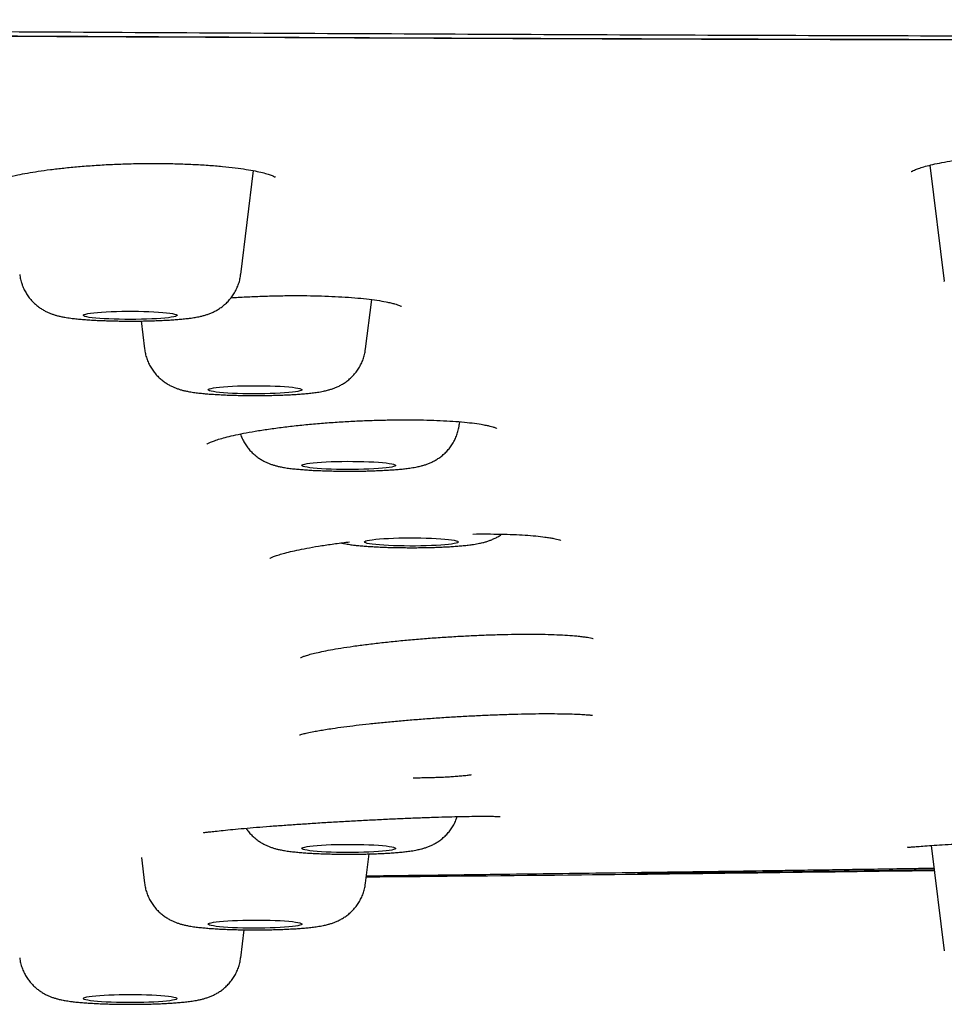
# Model space of a CAD drawing. Header units: millimetres. Extents: x 8 to 1894, y 12 to 2738.
# Tile 144 of 156: x 1198 to 1218, y 2657 to 2678. Entities that reach past the tile are written whole.
import ezdxf

# ---------------------------------------------------------------- set-up
doc = ezdxf.new("R2010")
doc.units = ezdxf.units.MM

msp = doc.modelspace()

# ---------------------------------------------------------------- linework, layer by layer
at = {"color": 7, "linetype": 'Continuous', "lineweight": 30}
for p, q in [((1202.667, 2672.232), (1202.94, 2674.448)), ((1217.368, 2674.565), (1217.674, 2672.086)), ((1217.674, 2672.085), (1217.674, 2672.086)), ((1205.331, 2670.644), (1205.46, 2671.696)), ((1200.542, 2671.239), (1200.615, 2670.644)), ((1207.33, 2669.029), (1207.338, 2669.089)), ((1217.397, 2660.046), (1217.674, 2657.798)), ((1200.548, 2659.786), (1200.615, 2659.24)), ((1205.331, 2659.24), (1205.408, 2659.865)), ((1202.667, 2657.651), (1202.74, 2658.246))]:
    msp.add_line(p, q, dxfattribs=at)
at = {"color": 7, "linetype": 'Continuous', "lineweight": 30, "flags": 128}
for points in [[(1199.31, 2671.357), (1199.313, 2671.367), (1199.33, 2671.377), (1199.361, 2671.387), (1199.405, 2671.397), (1199.462, 2671.406), (1199.531, 2671.414), (1199.61, 2671.422), (1199.7, 2671.429), (1199.798, 2671.435), (1199.903, 2671.439), (1200.014, 2671.443), (1200.129, 2671.446), (1200.247, 2671.447), (1200.365, 2671.447), (1200.483, 2671.446), (1200.598, 2671.443), (1200.71, 2671.44), (1200.815, 2671.435), (1200.914, 2671.429), (1201.004, 2671.422), (1201.084, 2671.415), (1201.153, 2671.407), (1201.211, 2671.397), (1201.256, 2671.388), (1201.287, 2671.378), (1201.305, 2671.368), (1201.309, 2671.357), (1201.299, 2671.347), (1201.275, 2671.337), (1201.237, 2671.327), (1201.186, 2671.318), (1201.123, 2671.309), (1201.049, 2671.301), (1200.964, 2671.294), (1200.87, 2671.288), (1200.768, 2671.282), (1200.66, 2671.278), (1200.547, 2671.275), (1200.43, 2671.273), (1200.312, 2671.273), (1200.194, 2671.273), (1200.077, 2671.275), (1199.964, 2671.278), (1199.855, 2671.282), (1199.753, 2671.287), (1199.659, 2671.294), (1199.573, 2671.301), (1199.498, 2671.309), (1199.435, 2671.317), (1199.384, 2671.327), (1199.345, 2671.337), (1199.321, 2671.347), (1199.31, 2671.357)], [(1201.973, 2669.771), (1201.98, 2669.781), (1202.001, 2669.792), (1202.035, 2669.801), (1202.083, 2669.811), (1202.144, 2669.82), (1202.215, 2669.828), (1202.298, 2669.835), (1202.39, 2669.842), (1202.49, 2669.847), (1202.597, 2669.852), (1202.709, 2669.855), (1202.825, 2669.857), (1202.943, 2669.858), (1203.062, 2669.858), (1203.179, 2669.856), (1203.293, 2669.854), (1203.403, 2669.85), (1203.507, 2669.845), (1203.603, 2669.839), (1203.69, 2669.832), (1203.768, 2669.824), (1203.834, 2669.815), (1203.888, 2669.806), (1203.929, 2669.797), (1203.957, 2669.787), (1203.971, 2669.776), (1203.971, 2669.766), (1203.957, 2669.756), (1203.929, 2669.746), (1203.888, 2669.736), (1203.834, 2669.727), (1203.768, 2669.718), (1203.69, 2669.71), (1203.603, 2669.703), (1203.507, 2669.697), (1203.403, 2669.692), (1203.293, 2669.689), (1203.179, 2669.686), (1203.062, 2669.684), (1202.943, 2669.684), (1202.825, 2669.685), (1202.709, 2669.687), (1202.597, 2669.69), (1202.49, 2669.695), (1202.39, 2669.7), (1202.298, 2669.707), (1202.215, 2669.714), (1202.144, 2669.722), (1202.083, 2669.731), (1202.035, 2669.741), (1202.001, 2669.751), (1201.98, 2669.761), (1201.973, 2669.771)], [(1203.973, 2668.156), (1203.98, 2668.167), (1204.001, 2668.177), (1204.035, 2668.187), (1204.083, 2668.196), (1204.143, 2668.205), (1204.215, 2668.213), (1204.298, 2668.221), (1204.39, 2668.227), (1204.49, 2668.233), (1204.597, 2668.237), (1204.709, 2668.241), (1204.825, 2668.243), (1204.943, 2668.244), (1205.061, 2668.243), (1205.179, 2668.242), (1205.293, 2668.239), (1205.403, 2668.235), (1205.506, 2668.23), (1205.603, 2668.224), (1205.69, 2668.217), (1205.767, 2668.209), (1205.834, 2668.201), (1205.888, 2668.192), (1205.929, 2668.182), (1205.957, 2668.172), (1205.971, 2668.162), (1205.971, 2668.151), (1205.957, 2668.141), (1205.929, 2668.131), (1205.888, 2668.121), (1205.834, 2668.112), (1205.767, 2668.104), (1205.69, 2668.096), (1205.603, 2668.089), (1205.506, 2668.083), (1205.403, 2668.078), (1205.293, 2668.074), (1205.179, 2668.071), (1205.061, 2668.07), (1204.943, 2668.069), (1204.825, 2668.07), (1204.709, 2668.072), (1204.597, 2668.076), (1204.49, 2668.08), (1204.39, 2668.086), (1204.298, 2668.092), (1204.215, 2668.1), (1204.143, 2668.108), (1204.083, 2668.117), (1204.035, 2668.126), (1204.001, 2668.136), (1203.98, 2668.146), (1203.973, 2668.156)], [(1205.304, 2666.524), (1205.311, 2666.534), (1205.332, 2666.544), (1205.366, 2666.554), (1205.414, 2666.564), (1205.474, 2666.572), (1205.546, 2666.581), (1205.629, 2666.588), (1205.721, 2666.595), (1205.821, 2666.6), (1205.928, 2666.605), (1206.04, 2666.608), (1206.156, 2666.61), (1206.274, 2666.611), (1206.392, 2666.611), (1206.51, 2666.609), (1206.624, 2666.606), (1206.734, 2666.602), (1206.837, 2666.597), (1206.934, 2666.591), (1207.021, 2666.584), (1207.098, 2666.577), (1207.165, 2666.568), (1207.219, 2666.559), (1207.26, 2666.549), (1207.288, 2666.539), (1207.302, 2666.529), (1207.302, 2666.519), (1207.288, 2666.508), (1207.26, 2666.498), (1207.219, 2666.489), (1207.165, 2666.479), (1207.098, 2666.471), (1207.021, 2666.463), (1206.934, 2666.456), (1206.837, 2666.45), (1206.734, 2666.445), (1206.624, 2666.441), (1206.51, 2666.438), (1206.392, 2666.437), (1206.274, 2666.437), (1206.156, 2666.438), (1206.04, 2666.44), (1205.928, 2666.443), (1205.821, 2666.447), (1205.721, 2666.453), (1205.629, 2666.459), (1205.546, 2666.467), (1205.474, 2666.475), (1205.414, 2666.484), (1205.366, 2666.493), (1205.332, 2666.503), (1205.311, 2666.513), (1205.304, 2666.524)], [(1203.973, 2659.982), (1203.98, 2659.992), (1204.001, 2660.003), (1204.035, 2660.012), (1204.083, 2660.022), (1204.143, 2660.031), (1204.215, 2660.039), (1204.298, 2660.046), (1204.39, 2660.053), (1204.49, 2660.058), (1204.597, 2660.063), (1204.709, 2660.066), (1204.825, 2660.068), (1204.943, 2660.069), (1205.061, 2660.069), (1205.179, 2660.067), (1205.293, 2660.065), (1205.403, 2660.061), (1205.506, 2660.056), (1205.603, 2660.05), (1205.69, 2660.043), (1205.767, 2660.035), (1205.834, 2660.026), (1205.888, 2660.017), (1205.929, 2660.008), (1205.957, 2659.997), (1205.971, 2659.987), (1205.971, 2659.977), (1205.957, 2659.967), (1205.929, 2659.957), (1205.888, 2659.947), (1205.834, 2659.938), (1205.767, 2659.929), (1205.69, 2659.921), (1205.603, 2659.914), (1205.506, 2659.908), (1205.403, 2659.903), (1205.293, 2659.9), (1205.179, 2659.897), (1205.061, 2659.895), (1204.943, 2659.895), (1204.825, 2659.896), (1204.709, 2659.898), (1204.597, 2659.901), (1204.49, 2659.906), (1204.39, 2659.911), (1204.298, 2659.918), (1204.215, 2659.925), (1204.143, 2659.933), (1204.083, 2659.942), (1204.035, 2659.952), (1204.001, 2659.962), (1203.98, 2659.972), (1203.973, 2659.982)], [(1201.973, 2658.367), (1201.98, 2658.378), (1202.001, 2658.388), (1202.035, 2658.398), (1202.083, 2658.407), (1202.144, 2658.416), (1202.215, 2658.424), (1202.298, 2658.432), (1202.39, 2658.438), (1202.49, 2658.444), (1202.597, 2658.448), (1202.709, 2658.451), (1202.825, 2658.454), (1202.943, 2658.455), (1203.062, 2658.454), (1203.179, 2658.453), (1203.293, 2658.45), (1203.403, 2658.446), (1203.507, 2658.441), (1203.603, 2658.435), (1203.69, 2658.428), (1203.768, 2658.42), (1203.834, 2658.412), (1203.888, 2658.403), (1203.929, 2658.393), (1203.957, 2658.383), (1203.971, 2658.373), (1203.971, 2658.362), (1203.957, 2658.352), (1203.929, 2658.342), (1203.888, 2658.332), (1203.834, 2658.323), (1203.768, 2658.315), (1203.69, 2658.307), (1203.603, 2658.3), (1203.507, 2658.294), (1203.403, 2658.289), (1203.293, 2658.285), (1203.179, 2658.282), (1203.062, 2658.281), (1202.943, 2658.28), (1202.825, 2658.281), (1202.709, 2658.283), (1202.597, 2658.287), (1202.49, 2658.291), (1202.39, 2658.297), (1202.298, 2658.303), (1202.215, 2658.311), (1202.144, 2658.319), (1202.083, 2658.328), (1202.035, 2658.337), (1202.001, 2658.347), (1201.98, 2658.357), (1201.973, 2658.367)], [(1199.31, 2656.782), (1199.321, 2656.792), (1199.345, 2656.802), (1199.384, 2656.812), (1199.435, 2656.821), (1199.498, 2656.83), (1199.573, 2656.838), (1199.659, 2656.845), (1199.753, 2656.851), (1199.855, 2656.856), (1199.964, 2656.861), (1200.077, 2656.864), (1200.194, 2656.865), (1200.312, 2656.866), (1200.43, 2656.865), (1200.547, 2656.863), (1200.66, 2656.86), (1200.768, 2656.856), (1200.87, 2656.851), (1200.964, 2656.845), (1201.049, 2656.837), (1201.123, 2656.829), (1201.186, 2656.821), (1201.237, 2656.811), (1201.275, 2656.801), (1201.299, 2656.791), (1201.309, 2656.781), (1201.305, 2656.771), (1201.287, 2656.761), (1201.256, 2656.751), (1201.211, 2656.741), (1201.153, 2656.732), (1201.084, 2656.724), (1201.004, 2656.716), (1200.914, 2656.709), (1200.815, 2656.704), (1200.71, 2656.699), (1200.598, 2656.695), (1200.483, 2656.693), (1200.365, 2656.692), (1200.247, 2656.692), (1200.129, 2656.693), (1200.014, 2656.695), (1199.903, 2656.699), (1199.798, 2656.704), (1199.7, 2656.71), (1199.61, 2656.716), (1199.531, 2656.724), (1199.462, 2656.732), (1199.405, 2656.741), (1199.361, 2656.751), (1199.33, 2656.761), (1199.313, 2656.771), (1199.31, 2656.782)]]:
    msp.add_lwpolyline(points, dxfattribs=at)
at = {"color": 7, "linetype": 'Continuous', "lineweight": 30}
for points, knots in [([(1269.53, 2668.346), (1269.528, 2668.418), (1269.524, 2668.561), (1269.495, 2668.774), (1269.45, 2668.985), (1269.388, 2669.194), (1269.312, 2669.398), (1269.224, 2669.599), (1269.123, 2669.795), (1269.011, 2669.987), (1268.887, 2670.177), (1268.753, 2670.363), (1268.609, 2670.546), (1268.456, 2670.725), (1268.331, 2670.86), (1268.241, 2670.953), (1268.191, 2671.003), (1268.139, 2671.054), (1268.086, 2671.104), (1268.029, 2671.158), (1267.939, 2671.241), (1267.815, 2671.352), (1267.632, 2671.509), (1267.418, 2671.684), (1267.168, 2671.877), (1266.908, 2672.066), (1266.638, 2672.253), (1266.44, 2672.381), (1266.326, 2672.454), (1266.298, 2672.471), (1266.27, 2672.489), (1266.242, 2672.507), (1266.211, 2672.526), (1266.178, 2672.546), (1266.141, 2672.569), (1266.057, 2672.621), (1265.926, 2672.701), (1265.749, 2672.808), (1265.568, 2672.916), (1265.381, 2673.026), (1265.188, 2673.137), (1264.999, 2673.245), (1264.812, 2673.348), (1264.628, 2673.448), (1264.454, 2673.54), (1264.289, 2673.625), (1264.133, 2673.703), (1263.996, 2673.77), (1263.878, 2673.826), (1263.782, 2673.87), (1263.715, 2673.9), (1263.678, 2673.917), (1263.667, 2673.922), (1263.655, 2673.927), (1263.644, 2673.932), (1263.632, 2673.937), (1263.551, 2673.973), (1263.395, 2674.038), (1263.156, 2674.133), (1262.908, 2674.223), (1262.651, 2674.31), (1262.403, 2674.388), (1262.168, 2674.457), (1261.946, 2674.518), (1261.718, 2674.577), (1261.471, 2674.637), (1261.131, 2674.715), (1260.684, 2674.809), (1260.118, 2674.919), (1259.51, 2675.028), (1258.86, 2675.135), (1258.156, 2675.244), (1257.401, 2675.352), (1256.595, 2675.461), (1255.755, 2675.566), (1254.883, 2675.668), (1253.977, 2675.768), (1253.055, 2675.863), (1252.12, 2675.955), (1251.174, 2676.042), (1250.199, 2676.127), (1249.194, 2676.211), (1248.14, 2676.294), (1247.037, 2676.376), (1245.884, 2676.458), (1244.704, 2676.536), (1243.498, 2676.612), (1242.265, 2676.685), (1241.143, 2676.747), (1240.141, 2676.8), (1239.266, 2676.844), (1238.379, 2676.886), (1237.48, 2676.927), (1236.569, 2676.966), (1235.646, 2677.003), (1234.648, 2677.042), (1233.571, 2677.08), (1232.413, 2677.118), (1231.239, 2677.153), (1230.239, 2677.18), (1229.42, 2677.2), (1228.785, 2677.215), (1228.146, 2677.229), (1227.518, 2677.241), (1226.918, 2677.252), (1226.242, 2677.263), (1225.464, 2677.275), (1224.556, 2677.286), (1223.61, 2677.295), (1222.667, 2677.302), (1221.73, 2677.308), (1221.05, 2677.311), (1220.599, 2677.313), (1220.385, 2677.314), (1220.169, 2677.314), (1219.952, 2677.315), (1219.734, 2677.316), (1219.514, 2677.316), (1217.95, 2677.319), (1215.031, 2677.326), (1210.743, 2677.342), (1206.417, 2677.361), (1202.054, 2677.383), (1197.682, 2677.407), (1193.302, 2677.433), (1188.915, 2677.459), (1184.497, 2677.484), (1180.048, 2677.508), (1175.568, 2677.53), (1171.058, 2677.549), (1166.517, 2677.566), (1162.793, 2677.578), (1159.892, 2677.586), (1157.824, 2677.592), (1155.77, 2677.597), (1153.736, 2677.603), (1151.726, 2677.607), (1149.723, 2677.612), (1146.419, 2677.619), (1141.823, 2677.627), (1135.946, 2677.637), (1131.673, 2677.643), (1128.994, 2677.647), (1127.898, 2677.649), (1126.802, 2677.65), (1125.708, 2677.651), (1124.615, 2677.653), (1123.549, 2677.654), (1121.906, 2677.656), (1119.669, 2677.658), (1116.883, 2677.66), (1114.137, 2677.662), (1111.435, 2677.664), (1108.69, 2677.665), (1105.901, 2677.667), (1103.087, 2677.668), (1100.247, 2677.668), (1097.383, 2677.669), (1094.477, 2677.669), (1092.526, 2677.669), (1091.543, 2677.669)], [0, 0, 0, 0, 0.009695, 0.019246, 0.028652, 0.037915, 0.047033, 0.055848, 0.064525, 0.073062, 0.081461, 0.08972, 0.097841, 0.105822, 0.113666, 0.11594, 0.118203, 0.120454, 0.122694, 0.125015, 0.127664, 0.133863, 0.139999, 0.148763, 0.157398, 0.165906, 0.174287, 0.182425, 0.183217, 0.184009, 0.184799, 0.185589, 0.186377, 0.187325, 0.188375, 0.189418, 0.194305, 0.199056, 0.20367, 0.208749, 0.213653, 0.21838, 0.22293, 0.227304, 0.2315, 0.235046, 0.238455, 0.241726, 0.24381, 0.245834, 0.247566, 0.247789, 0.248011, 0.248233, 0.248454, 0.248674, 0.248894, 0.253205, 0.257389, 0.261449, 0.265384, 0.269196, 0.272105, 0.27494, 0.277701, 0.280466, 0.283486, 0.288907, 0.294368, 0.299871, 0.305421, 0.31102, 0.316967, 0.322863, 0.328717, 0.334538, 0.340335, 0.346117, 0.35156, 0.357001, 0.362445, 0.367898, 0.373364, 0.379164, 0.384953, 0.390737, 0.396521, 0.40231, 0.408107, 0.412019, 0.415939, 0.419868, 0.423807, 0.427758, 0.431723, 0.435704, 0.440517, 0.44535, 0.450207, 0.455091, 0.457662, 0.460241, 0.46283, 0.465428, 0.467846, 0.470086, 0.473562, 0.477177, 0.480934, 0.484834, 0.488385, 0.49205, 0.492888, 0.493732, 0.494582, 0.495437, 0.496299, 0.497166, 0.498039, 0.514778, 0.531669, 0.548705, 0.565883, 0.583198, 0.600333, 0.617593, 0.634974, 0.652473, 0.670086, 0.687814, 0.705656, 0.723615, 0.731716, 0.739841, 0.74799, 0.755923, 0.763806, 0.771672, 0.779522, 0.802735, 0.825807, 0.84874, 0.853049, 0.857353, 0.861652, 0.865947, 0.870236, 0.874519, 0.878497, 0.889576, 0.90086, 0.911295, 0.921899, 0.932671, 0.943612, 0.954722, 0.965798, 0.977036, 0.988437, 1, 1, 1, 1]), ([(1091.543, 2677.512), (1093.161, 2677.512), (1096.381, 2677.512), (1101.187, 2677.511), (1105.945, 2677.509), (1110.655, 2677.507), (1115.29, 2677.505), (1119.85, 2677.502), (1124.335, 2677.499), (1128.774, 2677.496), (1133.195, 2677.493), (1137.598, 2677.49), (1141.983, 2677.488), (1146.319, 2677.485), (1150.607, 2677.481), (1154.848, 2677.476), (1159.041, 2677.469), (1161.985, 2677.463), (1163.705, 2677.458), (1164.219, 2677.457), (1164.745, 2677.456), (1165.273, 2677.455), (1165.804, 2677.453), (1166.582, 2677.451), (1167.611, 2677.448), (1168.847, 2677.445), (1170.05, 2677.441), (1171.215, 2677.437), (1172.376, 2677.434), (1174.506, 2677.427), (1177.591, 2677.415), (1181.478, 2677.399), (1185.183, 2677.382), (1188.706, 2677.365), (1192.192, 2677.347), (1195.641, 2677.33), (1199.052, 2677.314), (1202.424, 2677.298), (1205.759, 2677.284), (1208.924, 2677.272), (1211.924, 2677.262), (1214.649, 2677.255), (1216.777, 2677.25), (1218.007, 2677.248), (1218.461, 2677.248), (1218.602, 2677.247), (1218.743, 2677.247), (1218.883, 2677.247), (1219.024, 2677.247), (1219.66, 2677.246), (1220.779, 2677.243), (1222.365, 2677.234), (1223.913, 2677.22), (1225.423, 2677.202), (1226.896, 2677.18), (1228.276, 2677.155), (1229.566, 2677.127), (1230.771, 2677.098), (1231.676, 2677.073), (1232.292, 2677.055), (1232.631, 2677.045), (1232.968, 2677.034), (1233.301, 2677.023), (1233.633, 2677.012), (1233.962, 2677.001), (1234.289, 2676.989), (1234.969, 2676.964), (1235.994, 2676.925), (1237.35, 2676.868), (1238.678, 2676.807), (1239.981, 2676.743), (1241.257, 2676.676), (1242.483, 2676.606), (1243.66, 2676.535), (1244.79, 2676.463), (1245.897, 2676.389), (1246.98, 2676.311), (1248.057, 2676.23), (1249.124, 2676.145), (1250.178, 2676.057), (1251.2, 2675.965), (1252.191, 2675.871), (1253.151, 2675.774), (1254.062, 2675.677), (1254.925, 2675.578), (1255.741, 2675.48), (1256.523, 2675.379), (1257.268, 2675.277), (1257.95, 2675.177), (1258.572, 2675.079), (1259.14, 2674.984), (1259.677, 2674.887), (1260.121, 2674.801), (1260.479, 2674.727), (1260.755, 2674.667), (1261.009, 2674.608), (1261.248, 2674.55), (1261.5, 2674.484), (1261.762, 2674.411), (1262.033, 2674.329), (1262.294, 2674.244), (1262.535, 2674.16), (1262.758, 2674.077), (1262.956, 2673.998), (1263.088, 2673.942), (1263.16, 2673.911), (1263.182, 2673.901), (1263.205, 2673.891), (1263.227, 2673.881), (1263.249, 2673.871), (1263.338, 2673.831), (1263.491, 2673.76), (1263.707, 2673.655), (1263.922, 2673.547), (1264.137, 2673.435), (1264.352, 2673.319), (1264.567, 2673.199), (1264.781, 2673.076), (1264.974, 2672.962), (1265.146, 2672.858), (1265.297, 2672.765), (1265.448, 2672.67), (1265.6, 2672.573), (1265.733, 2672.486), (1265.848, 2672.411), (1265.944, 2672.347), (1266.036, 2672.285), (1266.126, 2672.225), (1266.212, 2672.165), (1266.361, 2672.062), (1266.567, 2671.913), (1266.822, 2671.719), (1267.063, 2671.524), (1267.29, 2671.33), (1267.5, 2671.137), (1267.695, 2670.946), (1267.866, 2670.766), (1268.017, 2670.595), (1268.148, 2670.434), (1268.269, 2670.274), (1268.38, 2670.114), (1268.484, 2669.95), (1268.58, 2669.783), (1268.667, 2669.614), (1268.747, 2669.438), (1268.819, 2669.257), (1268.881, 2669.069), (1268.931, 2668.879), (1268.967, 2668.686), (1268.992, 2668.491), (1268.995, 2668.36), (1268.996, 2668.294)], [0, 0, 0, 0, 0.019097, 0.038006, 0.056729, 0.075263, 0.09361, 0.111445, 0.129098, 0.146569, 0.163856, 0.181307, 0.198567, 0.215639, 0.232525, 0.249226, 0.265742, 0.282078, 0.284014, 0.286077, 0.288149, 0.290232, 0.292325, 0.294429, 0.299427, 0.304483, 0.309046, 0.313654, 0.31825, 0.322779, 0.33884, 0.354728, 0.368766, 0.382663, 0.396416, 0.410024, 0.423485, 0.436799, 0.449962, 0.462973, 0.474296, 0.485498, 0.495256, 0.499519, 0.500076, 0.500632, 0.501189, 0.501745, 0.5023, 0.502856, 0.509282, 0.51557, 0.521727, 0.527759, 0.533671, 0.53947, 0.544484, 0.549419, 0.554278, 0.555696, 0.557107, 0.558513, 0.559912, 0.561306, 0.562694, 0.564076, 0.565452, 0.571364, 0.577245, 0.583101, 0.588937, 0.594758, 0.600568, 0.606041, 0.611514, 0.616989, 0.622473, 0.627968, 0.633749, 0.639531, 0.645319, 0.651119, 0.656939, 0.662786, 0.66833, 0.673913, 0.679481, 0.685027, 0.690563, 0.695468, 0.700365, 0.705258, 0.710148, 0.713222, 0.716162, 0.718907, 0.721679, 0.724516, 0.728153, 0.731894, 0.735739, 0.73969, 0.743254, 0.746902, 0.750182, 0.750616, 0.751051, 0.751488, 0.751926, 0.752364, 0.752804, 0.757205, 0.761777, 0.766518, 0.771429, 0.77651, 0.781761, 0.78718, 0.792768, 0.796802, 0.80092, 0.805121, 0.809405, 0.813784, 0.816667, 0.819491, 0.822257, 0.824965, 0.827614, 0.830197, 0.838873, 0.847556, 0.856248, 0.86495, 0.873663, 0.882165, 0.890517, 0.89777, 0.904974, 0.91196, 0.919052, 0.926283, 0.933651, 0.941157, 0.9488, 0.956955, 0.965262, 0.973719, 0.982328, 0.991088, 1, 1, 1, 1]), ([(1091.543, 2677.512), (1094.215, 2677.512), (1099.559, 2677.512), (1107.575, 2677.512), (1115.591, 2677.511), (1123.605, 2677.508), (1131.571, 2677.504), (1139.487, 2677.497), (1147.355, 2677.488), (1155.221, 2677.477), (1163.138, 2677.461), (1171.105, 2677.439), (1179.124, 2677.41), (1187.14, 2677.375), (1195.153, 2677.334), (1203.164, 2677.297), (1211.167, 2677.26), (1217, 2677.25), (1220.657, 2677.244), (1222.142, 2677.238), (1223.622, 2677.228), (1225.095, 2677.213), (1226.557, 2677.193), (1227.978, 2677.167), (1229.357, 2677.137), (1230.695, 2677.103), (1232.019, 2677.065), (1233.329, 2677.023), (1234.652, 2676.977), (1235.987, 2676.925), (1237.333, 2676.868), (1238.661, 2676.808), (1239.969, 2676.743), (1241.253, 2676.675), (1242.487, 2676.605), (1243.671, 2676.534), (1244.805, 2676.462), (1245.913, 2676.387), (1246.995, 2676.31), (1248.073, 2676.229), (1249.145, 2676.144), (1250.209, 2676.054), (1251.242, 2675.961), (1252.243, 2675.866), (1253.208, 2675.769), (1254.118, 2675.671), (1254.973, 2675.574), (1255.776, 2675.476), (1256.544, 2675.377), (1257.277, 2675.276), (1257.954, 2675.176), (1258.581, 2675.077), (1259.161, 2674.98), (1259.711, 2674.88), (1260.23, 2674.78), (1260.716, 2674.677), (1261.167, 2674.572), (1261.594, 2674.463), (1261.991, 2674.348), (1262.36, 2674.227), (1262.694, 2674.105), (1262.999, 2673.983), (1263.335, 2673.834), (1263.696, 2673.661), (1264.075, 2673.462), (1264.431, 2673.264), (1264.772, 2673.066), (1265.141, 2672.849), (1265.53, 2672.613), (1265.93, 2672.358), (1266.346, 2672.075), (1266.768, 2671.763), (1267.185, 2671.423), (1267.561, 2671.083), (1267.896, 2670.738), (1268.189, 2670.39), (1268.438, 2670.039), (1268.642, 2669.687), (1268.8, 2669.337), (1268.913, 2668.987), (1268.983, 2668.639), (1268.992, 2668.409), (1268.996, 2668.294)], [0, 0, 0, 0, 0.03154, 0.06308, 0.094619, 0.126158, 0.157697, 0.188673, 0.219649, 0.250626, 0.281603, 0.31321, 0.344818, 0.376428, 0.408038, 0.439649, 0.471258, 0.502868, 0.508741, 0.514621, 0.5205, 0.526373, 0.532235, 0.538085, 0.543584, 0.54907, 0.554549, 0.560026, 0.565505, 0.57133, 0.577176, 0.583035, 0.588899, 0.594762, 0.600615, 0.606115, 0.611604, 0.617084, 0.622562, 0.628041, 0.633867, 0.639713, 0.645571, 0.651435, 0.657298, 0.663152, 0.668653, 0.674142, 0.679622, 0.6851, 0.690579, 0.695571, 0.70058, 0.705598, 0.710621, 0.715643, 0.72066, 0.725663, 0.731141, 0.7366, 0.742046, 0.747484, 0.752918, 0.761589, 0.770258, 0.778926, 0.787595, 0.796265, 0.807618, 0.818974, 0.830333, 0.845553, 0.860782, 0.876021, 0.891263, 0.90681, 0.922352, 0.937889, 0.953422, 0.968951, 0.984477, 1, 1, 1, 1]), ([(1091.543, 2677.501), (1091.85, 2677.501), (1092.448, 2677.501), (1093.318, 2677.501), (1094.136, 2677.501), (1094.902, 2677.501), (1095.613, 2677.501), (1096.268, 2677.501), (1096.87, 2677.501), (1097.421, 2677.501), (1097.907, 2677.501), (1098.331, 2677.501), (1098.706, 2677.501), (1099.064, 2677.501), (1099.419, 2677.501), (1099.777, 2677.501), (1100.136, 2677.501), (1100.498, 2677.501), (1101.178, 2677.501), (1102.183, 2677.501), (1103.512, 2677.501), (1104.848, 2677.501), (1107.328, 2677.501), (1110.954, 2677.501), (1116.974, 2677.5), (1124.242, 2677.498), (1132.455, 2677.494), (1140.362, 2677.488), (1147.964, 2677.479), (1155.564, 2677.468), (1162.891, 2677.454), (1169.944, 2677.435), (1176.724, 2677.413), (1183.502, 2677.386), (1190.278, 2677.354), (1197.051, 2677.321), (1203.822, 2677.291), (1210.589, 2677.261), (1215.579, 2677.248), (1218.792, 2677.244), (1220.228, 2677.242), (1221.662, 2677.237), (1223.095, 2677.229), (1224.523, 2677.217), (1225.918, 2677.2), (1227.275, 2677.178), (1228.595, 2677.152), (1229.905, 2677.121), (1231.202, 2677.087), (1232.512, 2677.048), (1233.834, 2677.004), (1235.168, 2676.955), (1236.485, 2676.902), (1237.787, 2676.846), (1239.071, 2676.785), (1240.309, 2676.723), (1241.503, 2676.659), (1242.651, 2676.593), (1243.775, 2676.525), (1244.876, 2676.455), (1245.974, 2676.38), (1247.067, 2676.302), (1248.154, 2676.219), (1249.213, 2676.134), (1250.244, 2676.047), (1251.244, 2675.957), (1252.195, 2675.866), (1253.096, 2675.776), (1253.947, 2675.685), (1254.766, 2675.592), (1255.551, 2675.498), (1256.351, 2675.395), (1257.157, 2675.285), (1257.962, 2675.166), (1258.618, 2675.061), (1259.143, 2674.971), (1259.559, 2674.896), (1259.964, 2674.818), (1260.332, 2674.743), (1260.665, 2674.671), (1260.958, 2674.603), (1261.228, 2674.536), (1261.47, 2674.472), (1261.662, 2674.418), (1261.813, 2674.373), (1261.931, 2674.336), (1262.039, 2674.301), (1262.139, 2674.268), (1262.233, 2674.236), (1262.326, 2674.203), (1262.423, 2674.167), (1262.527, 2674.128), (1262.637, 2674.085), (1262.751, 2674.039), (1262.867, 2673.99), (1263.034, 2673.918), (1263.239, 2673.823), (1263.489, 2673.701), (1263.732, 2673.576), (1263.973, 2673.445), (1264.157, 2673.341), (1264.292, 2673.264), (1264.382, 2673.212), (1264.467, 2673.163), (1264.549, 2673.115), (1264.628, 2673.068), (1264.708, 2673.022), (1264.8, 2672.967), (1264.907, 2672.903), (1265.029, 2672.83), (1265.153, 2672.754), (1265.31, 2672.657), (1265.493, 2672.542), (1265.698, 2672.409), (1265.892, 2672.278), (1266.079, 2672.147), (1266.233, 2672.036), (1266.357, 2671.942), (1266.456, 2671.867), (1266.554, 2671.791), (1266.642, 2671.72), (1266.72, 2671.657), (1266.785, 2671.602), (1266.845, 2671.552), (1266.902, 2671.503), (1266.957, 2671.455), (1267.014, 2671.404), (1267.073, 2671.351), (1267.135, 2671.294), (1267.197, 2671.235), (1267.26, 2671.175), (1267.337, 2671.099), (1267.429, 2671.006), (1267.532, 2670.896), (1267.612, 2670.806), (1267.673, 2670.736), (1267.714, 2670.686), (1267.756, 2670.636), (1267.796, 2670.586), (1267.833, 2670.538), (1267.867, 2670.493), (1267.895, 2670.455), (1267.918, 2670.423), (1267.937, 2670.397), (1267.955, 2670.373), (1267.972, 2670.348), (1267.99, 2670.321), (1268.01, 2670.292), (1268.033, 2670.258), (1268.057, 2670.22), (1268.084, 2670.178), (1268.112, 2670.133), (1268.139, 2670.088), (1268.173, 2670.029), (1268.213, 2669.958), (1268.252, 2669.882), (1268.284, 2669.816), (1268.31, 2669.761), (1268.333, 2669.708), (1268.354, 2669.658), (1268.374, 2669.61), (1268.393, 2669.561), (1268.412, 2669.51), (1268.427, 2669.465), (1268.439, 2669.429), (1268.447, 2669.401), (1268.456, 2669.373), (1268.465, 2669.343), (1268.474, 2669.31), (1268.483, 2669.275), (1268.493, 2669.236), (1268.502, 2669.195), (1268.511, 2669.151), (1268.52, 2669.104), (1268.528, 2669.056), (1268.536, 2669.006), (1268.542, 2668.955), (1268.548, 2668.901), (1268.551, 2668.86), (1268.553, 2668.836), (1268.553, 2668.831)], [0, 0, 0, 0, 0.003656, 0.007107, 0.010352, 0.013391, 0.016225, 0.018808, 0.021192, 0.023378, 0.025366, 0.026973, 0.028424, 0.029826, 0.031236, 0.032654, 0.03408, 0.035515, 0.036957, 0.042176, 0.047471, 0.052769, 0.058067, 0.07699, 0.095912, 0.129703, 0.163496, 0.193669, 0.223841, 0.254014, 0.284186, 0.311124, 0.338063, 0.365002, 0.39194, 0.418879, 0.445819, 0.472756, 0.499698, 0.505412, 0.51113, 0.516856, 0.522585, 0.528315, 0.534044, 0.539444, 0.544838, 0.550225, 0.555609, 0.560988, 0.566694, 0.572403, 0.578125, 0.583858, 0.589597, 0.595339, 0.600749, 0.606152, 0.611545, 0.616931, 0.622311, 0.628017, 0.633723, 0.639441, 0.64517, 0.650907, 0.656648, 0.662059, 0.667465, 0.67286, 0.678247, 0.683627, 0.690016, 0.696406, 0.70281, 0.706593, 0.71041, 0.714339, 0.718379, 0.721689, 0.72506, 0.728321, 0.731393, 0.734278, 0.736068, 0.737778, 0.73941, 0.740962, 0.742436, 0.743905, 0.745551, 0.747357, 0.749324, 0.751451, 0.753735, 0.756051, 0.761411, 0.766632, 0.77267, 0.77857, 0.784349, 0.786763, 0.789087, 0.79132, 0.793463, 0.795514, 0.797575, 0.799736, 0.802872, 0.806198, 0.809698, 0.813196, 0.819437, 0.825523, 0.831558, 0.837592, 0.84367, 0.847107, 0.850616, 0.854199, 0.857826, 0.860537, 0.863085, 0.86547, 0.867691, 0.869931, 0.872307, 0.874835, 0.877517, 0.880337, 0.88318, 0.886021, 0.891221, 0.896429, 0.901784, 0.904134, 0.906516, 0.908931, 0.911378, 0.913726, 0.915886, 0.917856, 0.919271, 0.920569, 0.921751, 0.922947, 0.92427, 0.92572, 0.927297, 0.92924, 0.931347, 0.933595, 0.935833, 0.938034, 0.942248, 0.946318, 0.949137, 0.951835, 0.954385, 0.956788, 0.959044, 0.961383, 0.963869, 0.966504, 0.967799, 0.969126, 0.970487, 0.971907, 0.973477, 0.975318, 0.977338, 0.979539, 0.98192, 0.984481, 0.987222, 0.989972, 0.992881, 0.99595, 0.999179, 1, 1, 1, 1]), ([(1216.97, 2674.427), (1216.97, 2674.427), (1216.969, 2674.425), (1216.983, 2674.435), (1217.036, 2674.46), (1217.125, 2674.495), (1217.239, 2674.532), (1217.387, 2674.571), (1217.57, 2674.612), (1217.791, 2674.653), (1218.05, 2674.694), (1218.34, 2674.731), (1218.651, 2674.765), (1218.975, 2674.794), (1219.307, 2674.817), (1219.643, 2674.836), (1219.98, 2674.849), (1220.313, 2674.858), (1220.639, 2674.861), (1220.959, 2674.859), (1221.27, 2674.852), (1221.573, 2674.841), (1221.863, 2674.826), (1222.137, 2674.805), (1222.389, 2674.78), (1222.614, 2674.75), (1222.785, 2674.721), (1222.907, 2674.694), (1222.988, 2674.674), (1223.057, 2674.653), (1223.107, 2674.636), (1223.139, 2674.62), (1223.141, 2674.619), (1223.142, 2674.619)], [0, 0, 0, 0, 0.001375, 0.028412, 0.056521, 0.086081, 0.117607, 0.151107, 0.186577, 0.22403, 0.263477, 0.303998, 0.344121, 0.383795, 0.422975, 0.461629, 0.499744, 0.53734, 0.57445, 0.611312, 0.648598, 0.686354, 0.72458, 0.76329, 0.802524, 0.842081, 0.881785, 0.906545, 0.928895, 0.948851, 0.97432, 0.994499, 1, 1, 1, 1]), ([(1197.265, 2674.151), (1197.265, 2674.15), (1197.265, 2674.147), (1197.288, 2674.163), (1197.365, 2674.2), (1197.497, 2674.25), (1197.679, 2674.304), (1197.89, 2674.354), (1198.116, 2674.398), (1198.348, 2674.436), (1198.608, 2674.472), (1198.894, 2674.505), (1199.205, 2674.535), (1199.538, 2674.561), (1199.886, 2674.581), (1200.242, 2674.594), (1200.601, 2674.602), (1200.958, 2674.602), (1201.308, 2674.596), (1201.648, 2674.583), (1201.974, 2674.565), (1202.278, 2674.54), (1202.551, 2674.51), (1202.785, 2674.477), (1202.977, 2674.442), (1203.131, 2674.408), (1203.25, 2674.374), (1203.34, 2674.342), (1203.395, 2674.315), (1203.402, 2674.312), (1203.406, 2674.311)], [0, 0, 0, 0, 0.009931, 0.042892, 0.073518, 0.113242, 0.154242, 0.196513, 0.229439, 0.263583, 0.298966, 0.335585, 0.373417, 0.412425, 0.452093, 0.491876, 0.531791, 0.571882, 0.612179, 0.652689, 0.693414, 0.734365, 0.77464, 0.812957, 0.849082, 0.883059, 0.914924, 0.944706, 0.97291, 1, 1, 1, 1]), ([(1197.953, 2672.232), (1197.955, 2672.215), (1197.96, 2672.163), (1197.979, 2672.086), (1197.999, 2672.027), (1198.008, 2672.002)], [0, 0, 0, 0, 0.212703, 0.668458, 1, 1, 1, 1]), ([(1198.008, 2672.002), (1198.021, 2671.969), (1198.048, 2671.905), (1198.099, 2671.815), (1198.155, 2671.734), (1198.218, 2671.661), (1198.285, 2671.596), (1198.355, 2671.539), (1198.426, 2671.491), (1198.495, 2671.451), (1198.563, 2671.418), (1198.629, 2671.392), (1198.694, 2671.37), (1198.76, 2671.351), (1198.833, 2671.333), (1198.926, 2671.315), (1199.032, 2671.299), (1199.149, 2671.286), (1199.264, 2671.275), (1199.384, 2671.265), (1199.51, 2671.257), (1199.639, 2671.251), (1199.771, 2671.246), (1199.905, 2671.242), (1200.042, 2671.239), (1200.18, 2671.237), (1200.319, 2671.237), (1200.458, 2671.237), (1200.596, 2671.239), (1200.731, 2671.242), (1200.864, 2671.246), (1200.993, 2671.252), (1201.119, 2671.258), (1201.239, 2671.266), (1201.356, 2671.275), (1201.469, 2671.286), (1201.582, 2671.299), (1201.691, 2671.315), (1201.786, 2671.333), (1201.868, 2671.353), (1201.939, 2671.374), (1202.009, 2671.399), (1202.081, 2671.43), (1202.155, 2671.468), (1202.231, 2671.516), (1202.306, 2671.573), (1202.38, 2671.639), (1202.448, 2671.715), (1202.509, 2671.798), (1202.562, 2671.888), (1202.606, 2671.984), (1202.639, 2672.085), (1202.659, 2672.168), (1202.664, 2672.217), (1202.665, 2672.232)], [0, 0, 0, 0, 0.0172426, 0.0336166, 0.0496643, 0.0653556, 0.0806677, 0.0955583, 0.109972, 0.1238827, 0.1373838, 0.1507817, 0.1645381, 0.1793208, 0.1963079, 0.2177012, 0.2492032, 0.2748947, 0.2987027, 0.3237019, 0.3475156, 0.3706584, 0.3933968, 0.4158778, 0.4381928, 0.4604047, 0.4825612, 0.5047022, 0.5268579, 0.5490615, 0.5713558, 0.5937941, 0.6164489, 0.6394263, 0.6628953, 0.6871527, 0.7127913, 0.7412658, 0.7672637, 0.7848668, 0.8004631, 0.8151454, 0.8296552, 0.844316, 0.8595436, 0.8753765, 0.8916663, 0.9082536, 0.9250278, 0.9419195, 0.9588855, 0.9758986, 0.9929441, 1, 1, 1, 1]), ([(1202.459, 2671.734), (1202.51, 2671.738), (1202.671, 2671.749), (1202.946, 2671.762), (1203.279, 2671.774), (1203.605, 2671.781), (1203.925, 2671.782), (1204.237, 2671.778), (1204.54, 2671.769), (1204.829, 2671.755), (1205.103, 2671.736), (1205.354, 2671.711), (1205.579, 2671.682), (1205.749, 2671.652), (1205.869, 2671.626), (1205.949, 2671.605), (1206.008, 2671.586), (1206.051, 2671.571), (1206.079, 2671.559), (1206.095, 2671.551), (1206.1, 2671.548), (1206.099, 2671.549), (1206.099, 2671.549)], [0, 0, 0, 0, 0.031708, 0.100757, 0.168862, 0.23609, 0.302869, 0.370415, 0.438809, 0.508049, 0.578157, 0.649202, 0.720826, 0.792704, 0.83729, 0.877196, 0.912452, 0.943086, 0.969131, 0.990631, 0.99929, 1, 1, 1, 1]), ([(1200.616, 2670.644), (1200.621, 2670.61), (1200.631, 2670.54), (1200.66, 2670.44), (1200.699, 2670.342), (1200.747, 2670.252), (1200.802, 2670.168), (1200.863, 2670.093), (1200.929, 2670.025), (1200.998, 2669.966), (1201.069, 2669.916), (1201.139, 2669.873), (1201.208, 2669.839), (1201.274, 2669.81), (1201.339, 2669.787), (1201.404, 2669.767), (1201.474, 2669.749), (1201.559, 2669.732), (1201.658, 2669.716), (1201.769, 2669.702), (1201.881, 2669.69), (1201.996, 2669.68), (1202.117, 2669.672), (1202.245, 2669.665), (1202.375, 2669.659), (1202.509, 2669.655), (1202.644, 2669.651), (1202.782, 2669.649), (1202.921, 2669.648), (1203.06, 2669.648), (1203.198, 2669.65), (1203.334, 2669.652), (1203.469, 2669.656), (1203.6, 2669.66), (1203.727, 2669.666), (1203.849, 2669.673), (1203.968, 2669.682), (1204.083, 2669.692), (1204.195, 2669.704), (1204.311, 2669.719), (1204.417, 2669.737), (1204.511, 2669.759), (1204.586, 2669.78), (1204.656, 2669.804), (1204.727, 2669.833), (1204.801, 2669.87), (1204.877, 2669.915), (1204.953, 2669.97), (1205.027, 2670.034), (1205.096, 2670.108), (1205.159, 2670.189), (1205.214, 2670.278), (1205.26, 2670.373), (1205.296, 2670.472), (1205.32, 2670.563), (1205.326, 2670.62), (1205.329, 2670.643)], [0, 0, 0, 0, 0.0159523, 0.0325261, 0.0487496, 0.0646365, 0.0801911, 0.095407, 0.1102661, 0.1247329, 0.1387557, 0.152294, 0.1653936, 0.1782836, 0.1913954, 0.205253, 0.2208447, 0.2398859, 0.2664184, 0.2922573, 0.3157809, 0.3380169, 0.36136, 0.3838995, 0.4059551, 0.427708, 0.449266, 0.4706999, 0.492061, 0.5133906, 0.5347236, 0.5560857, 0.5775158, 0.59906, 0.6207784, 0.6427561, 0.6651241, 0.6881012, 0.712098, 0.73802, 0.7685232, 0.7892556, 0.8044652, 0.8187493, 0.8327135, 0.846754, 0.8612798, 0.8764039, 0.8920071, 0.907929, 0.9240518, 0.9403007, 0.9566296, 0.9730083, 0.9894211, 1, 1, 1, 1]), ([(1201.947, 2668.613), (1201.947, 2668.613), (1201.947, 2668.612), (1201.963, 2668.622), (1202.018, 2668.649), (1202.109, 2668.686), (1202.226, 2668.724), (1202.375, 2668.765), (1202.56, 2668.809), (1202.782, 2668.854), (1203.042, 2668.9), (1203.333, 2668.943), (1203.644, 2668.983), (1203.968, 2669.019), (1204.301, 2669.05), (1204.637, 2669.076), (1204.974, 2669.097), (1205.307, 2669.113), (1205.633, 2669.124), (1205.953, 2669.13), (1206.265, 2669.131), (1206.568, 2669.127), (1206.858, 2669.119), (1207.131, 2669.105), (1207.383, 2669.086), (1207.608, 2669.063), (1207.779, 2669.038), (1207.9, 2669.015), (1207.981, 2668.997), (1208.05, 2668.978), (1208.099, 2668.962), (1208.131, 2668.947), (1208.132, 2668.947), (1208.133, 2668.947)], [0, 0, 0, 0, 0.003631, 0.030627, 0.058704, 0.088226, 0.119707, 0.15315, 0.188554, 0.225927, 0.265283, 0.305707, 0.345735, 0.385314, 0.424403, 0.462965, 0.500987, 0.538488, 0.575503, 0.612269, 0.649459, 0.687118, 0.725247, 0.763858, 0.80299, 0.842445, 0.882054, 0.906777, 0.929126, 0.949113, 0.974694, 0.99506, 1, 1, 1, 1]), ([(1202.661, 2668.828), (1202.661, 2668.827), (1202.671, 2668.792), (1202.7, 2668.728), (1202.746, 2668.637), (1202.802, 2668.554), (1202.863, 2668.478), (1202.929, 2668.411), (1202.998, 2668.352), (1203.068, 2668.301), (1203.139, 2668.259), (1203.207, 2668.224), (1203.274, 2668.196), (1203.338, 2668.172), (1203.404, 2668.153), (1203.474, 2668.135), (1203.559, 2668.117), (1203.658, 2668.101), (1203.769, 2668.087), (1203.881, 2668.076), (1203.996, 2668.066), (1204.117, 2668.057), (1204.244, 2668.05), (1204.375, 2668.045), (1204.508, 2668.04), (1204.644, 2668.037), (1204.782, 2668.035), (1204.92, 2668.034), (1205.059, 2668.034), (1205.197, 2668.035), (1205.334, 2668.037), (1205.468, 2668.041), (1205.599, 2668.046), (1205.726, 2668.052), (1205.849, 2668.059), (1205.968, 2668.067), (1206.082, 2668.077), (1206.195, 2668.089), (1206.311, 2668.105), (1206.417, 2668.123), (1206.511, 2668.144), (1206.586, 2668.166), (1206.656, 2668.189), (1206.727, 2668.219), (1206.801, 2668.255), (1206.876, 2668.301), (1206.952, 2668.355), (1207.026, 2668.42), (1207.096, 2668.493), (1207.159, 2668.575), (1207.214, 2668.663), (1207.26, 2668.758), (1207.295, 2668.857), (1207.319, 2668.948), (1207.326, 2669.006), (1207.328, 2669.028)], [0, 0, 0, 0, 0.00061, 0.017368, 0.033779, 0.049847, 0.065565, 0.080914, 0.095858, 0.110344, 0.124328, 0.13786, 0.151175, 0.16472, 0.179035, 0.195141, 0.21481, 0.242218, 0.268909, 0.293209, 0.316178, 0.340292, 0.363575, 0.386358, 0.408828, 0.431097, 0.453238, 0.475304, 0.497337, 0.519374, 0.541441, 0.563578, 0.585833, 0.608268, 0.630971, 0.654077, 0.677812, 0.7026, 0.729377, 0.760887, 0.782303, 0.798015, 0.81277, 0.827195, 0.841698, 0.856703, 0.872326, 0.888444, 0.904892, 0.921546, 0.938331, 0.955199, 0.972118, 0.989072, 1, 1, 1, 1]), ([(1204.808, 2666.502), (1204.832, 2666.497), (1204.893, 2666.484), (1204.989, 2666.469), (1205.1, 2666.454), (1205.212, 2666.443), (1205.327, 2666.433), (1205.448, 2666.425), (1205.575, 2666.418), (1205.706, 2666.412), (1205.839, 2666.407), (1205.975, 2666.404), (1206.113, 2666.402), (1206.251, 2666.401), (1206.39, 2666.401), (1206.528, 2666.402), (1206.665, 2666.405), (1206.799, 2666.408), (1206.93, 2666.413), (1207.057, 2666.419), (1207.18, 2666.426), (1207.299, 2666.435), (1207.413, 2666.445), (1207.526, 2666.456), (1207.642, 2666.472), (1207.748, 2666.49), (1207.842, 2666.512), (1207.917, 2666.533), (1207.987, 2666.557), (1208.058, 2666.586), (1208.132, 2666.623), (1208.192, 2666.658), (1208.226, 2666.683), (1208.236, 2666.69)], [0, 0, 0, 0, 0.026395, 0.067574, 0.107677, 0.144187, 0.178698, 0.214927, 0.249909, 0.28414, 0.317901, 0.35136, 0.384626, 0.417779, 0.450884, 0.483993, 0.517148, 0.550408, 0.583845, 0.617553, 0.651663, 0.686379, 0.72204, 0.759284, 0.799516, 0.846858, 0.879035, 0.902641, 0.924811, 0.946484, 0.968275, 0.990819, 1, 1, 1, 1]), ([(1207.621, 2666.693), (1207.721, 2666.694), (1207.925, 2666.695), (1208.213, 2666.691), (1208.487, 2666.683), (1208.739, 2666.67), (1208.965, 2666.652), (1209.137, 2666.632), (1209.26, 2666.613), (1209.342, 2666.598), (1209.413, 2666.582), (1209.464, 2666.568), (1209.497, 2666.555), (1209.497, 2666.555), (1209.497, 2666.556)], [0, 0, 0, 0, 0.104178, 0.21157, 0.320341, 0.430598, 0.541785, 0.653448, 0.723733, 0.788112, 0.846613, 0.923399, 0.987203, 1, 1, 1, 1]), ([(1203.288, 2666.175), (1203.288, 2666.175), (1203.289, 2666.174), (1203.306, 2666.183), (1203.363, 2666.209), (1203.456, 2666.243), (1203.574, 2666.278), (1203.725, 2666.317), (1203.911, 2666.359), (1204.134, 2666.402), (1204.395, 2666.445), (1204.681, 2666.487), (1204.887, 2666.513), (1204.987, 2666.525)], [0, 0, 0, 0, 0.012023, 0.090486, 0.172131, 0.257979, 0.349478, 0.446643, 0.549468, 0.65799, 0.77225, 0.889588, 1, 1, 1, 1]), ([(1203.945, 2664.058), (1203.945, 2664.058), (1203.946, 2664.057), (1203.966, 2664.066), (1204.026, 2664.088), (1204.121, 2664.118), (1204.241, 2664.149), (1204.394, 2664.184), (1204.581, 2664.221), (1204.805, 2664.259), (1205.067, 2664.299), (1205.359, 2664.338), (1205.671, 2664.375), (1205.996, 2664.409), (1206.329, 2664.441), (1206.666, 2664.468), (1207.003, 2664.492), (1207.336, 2664.512), (1207.663, 2664.529), (1207.982, 2664.541), (1208.294, 2664.55), (1208.598, 2664.555), (1208.888, 2664.556), (1209.163, 2664.553), (1209.416, 2664.545), (1209.643, 2664.533), (1209.817, 2664.519), (1209.942, 2664.505), (1210.027, 2664.494), (1210.101, 2664.481), (1210.155, 2664.47), (1210.186, 2664.46), (1210.188, 2664.461), (1210.188, 2664.461)], [0, 0, 0, 0, 0.006134, 0.032786, 0.06055, 0.089744, 0.120843, 0.153852, 0.18877, 0.225616, 0.264402, 0.304224, 0.34365, 0.382631, 0.421126, 0.459101, 0.496542, 0.533466, 0.569904, 0.606094, 0.642704, 0.679784, 0.717338, 0.755384, 0.793961, 0.83287, 0.871964, 0.896852, 0.920049, 0.941561, 0.970679, 0.996071, 1, 1, 1, 1]), ([(1203.924, 2662.406), (1203.923, 2662.406), (1203.922, 2662.405), (1203.93, 2662.408), (1203.945, 2662.411), (1204, 2662.427), (1204.09, 2662.449), (1204.208, 2662.474), (1204.342, 2662.499), (1204.475, 2662.521), (1204.645, 2662.547), (1204.859, 2662.577), (1205.123, 2662.61), (1205.405, 2662.642), (1205.7, 2662.672), (1206.006, 2662.701), (1206.317, 2662.728), (1206.635, 2662.753), (1206.959, 2662.776), (1207.288, 2662.796), (1207.618, 2662.814), (1207.947, 2662.83), (1208.27, 2662.842), (1208.585, 2662.852), (1208.887, 2662.858), (1209.17, 2662.86), (1209.425, 2662.859), (1209.647, 2662.855), (1209.833, 2662.849), (1209.982, 2662.841), (1210.077, 2662.834), (1210.132, 2662.829), (1210.165, 2662.824), (1210.169, 2662.827), (1210.171, 2662.829)], [0, 0, 0, 0, 0.000965, 0.006501, 0.030941, 0.059113, 0.091042, 0.126719, 0.152495, 0.178495, 0.204262, 0.242487, 0.280221, 0.31748, 0.354252, 0.390504, 0.426199, 0.461595, 0.497363, 0.533544, 0.570164, 0.607259, 0.644847, 0.682934, 0.721528, 0.760548, 0.799428, 0.837838, 0.875689, 0.913009, 0.949808, 0.968021, 0.985992, 1, 1, 1, 1]), ([(1206.344, 2661.492), (1206.359, 2661.492), (1206.421, 2661.492), (1206.528, 2661.493), (1206.665, 2661.496), (1206.799, 2661.499), (1206.93, 2661.504), (1207.057, 2661.51), (1207.18, 2661.517), (1207.299, 2661.526), (1207.413, 2661.536), (1207.511, 2661.546), (1207.569, 2661.554), (1207.592, 2661.557)], [0, 0, 0, 0, 0.0319, 0.127984, 0.2242, 0.320721, 0.417757, 0.515577, 0.614565, 0.71531, 0.8188, 0.926882, 1, 1, 1, 1]), ([(1201.872, 2660.327), (1201.874, 2660.326), (1201.88, 2660.322), (1201.923, 2660.327), (1202.001, 2660.336), (1202.122, 2660.35), (1202.288, 2660.368), (1202.495, 2660.389), (1202.732, 2660.411), (1202.997, 2660.433), (1203.283, 2660.456), (1203.587, 2660.478), (1203.903, 2660.5), (1204.229, 2660.522), (1204.562, 2660.543), (1204.9, 2660.563), (1205.243, 2660.581), (1205.586, 2660.599), (1205.926, 2660.615), (1206.259, 2660.629), (1206.581, 2660.642), (1206.888, 2660.652), (1207.173, 2660.66), (1207.429, 2660.666), (1207.653, 2660.669), (1207.842, 2660.67), (1207.997, 2660.669), (1208.098, 2660.667), (1208.159, 2660.664), (1208.198, 2660.661), (1208.202, 2660.665), (1208.203, 2660.666)], [0, 0, 0, 0, 0.022153, 0.051289, 0.083333, 0.118275, 0.156083, 0.195156, 0.233872, 0.272257, 0.310324, 0.348074, 0.385479, 0.422503, 0.459229, 0.496155, 0.533348, 0.57083, 0.608643, 0.646811, 0.685345, 0.724253, 0.763345, 0.802082, 0.840187, 0.877623, 0.914439, 0.950666, 0.968571, 0.986199, 1, 1, 1, 1]), ([(1202.78, 2660.415), (1202.788, 2660.403), (1202.813, 2660.364), (1202.863, 2660.304), (1202.929, 2660.236), (1202.998, 2660.177), (1203.068, 2660.127), (1203.139, 2660.084), (1203.207, 2660.05), (1203.274, 2660.021), (1203.338, 2659.998), (1203.404, 2659.978), (1203.474, 2659.96), (1203.559, 2659.943), (1203.658, 2659.927), (1203.769, 2659.913), (1203.881, 2659.901), (1203.996, 2659.891), (1204.117, 2659.883), (1204.244, 2659.876), (1204.375, 2659.87), (1204.508, 2659.866), (1204.644, 2659.862), (1204.782, 2659.86), (1204.92, 2659.859), (1205.059, 2659.859), (1205.197, 2659.861), (1205.334, 2659.863), (1205.468, 2659.867), (1205.599, 2659.871), (1205.726, 2659.877), (1205.849, 2659.884), (1205.968, 2659.893), (1206.082, 2659.903), (1206.195, 2659.915), (1206.311, 2659.93), (1206.417, 2659.948), (1206.511, 2659.97), (1206.586, 2659.991), (1206.656, 2660.015), (1206.727, 2660.044), (1206.801, 2660.081), (1206.876, 2660.126), (1206.952, 2660.181), (1207.026, 2660.245), (1207.096, 2660.319), (1207.159, 2660.4), (1207.213, 2660.489), (1207.257, 2660.577), (1207.277, 2660.636), (1207.286, 2660.662)], [0, 0, 0, 0, 0.0072786, 0.0242641, 0.0408513, 0.0570006, 0.0726542, 0.0877669, 0.10239, 0.116779, 0.1314157, 0.146885, 0.16429, 0.1855456, 0.2151638, 0.2440076, 0.270267, 0.295089, 0.3211469, 0.3463078, 0.3709283, 0.3952111, 0.4192762, 0.4432028, 0.4670482, 0.4908583, 0.5146723, 0.5385188, 0.5624412, 0.5864909, 0.6107351, 0.6352688, 0.6602381, 0.6858875, 0.712675, 0.7416117, 0.7756623, 0.7988058, 0.8157843, 0.8317297, 0.8473179, 0.8629913, 0.8792063, 0.8960894, 0.9135072, 0.9312808, 0.9492786, 0.9674172, 0.9856452, 1, 1, 1, 1]), ([(1216.887, 2660.016), (1216.889, 2660.014), (1216.893, 2660.009), (1216.936, 2660.011), (1217.015, 2660.017), (1217.137, 2660.026), (1217.304, 2660.039), (1217.51, 2660.054), (1217.749, 2660.069), (1218.013, 2660.084), (1218.3, 2660.1), (1218.603, 2660.115), (1218.92, 2660.13), (1219.246, 2660.144), (1219.578, 2660.157), (1219.917, 2660.17), (1220.26, 2660.182), (1220.541, 2660.191), (1220.703, 2660.195), (1220.754, 2660.197)], [0, 0, 0, 0, 0.035126, 0.085984, 0.141409, 0.201382, 0.265842, 0.332285, 0.398121, 0.463395, 0.528128, 0.592316, 0.655911, 0.718849, 0.781276, 0.844038, 0.907258, 0.970968, 1, 1, 1, 1]), ([(1205.347, 2659.376), (1206.876, 2659.39), (1210.916, 2659.428), (1214.953, 2659.481), (1217.462, 2659.514)], [0, 0, 0, 0, 0.3785223, 1, 1, 1, 1]), ([(1205.35, 2659.398), (1205.829, 2659.404), (1206.802, 2659.415), (1208.152, 2659.432), (1209.397, 2659.448), (1210.519, 2659.463), (1211.627, 2659.478), (1212.717, 2659.493), (1213.579, 2659.505), (1214.237, 2659.515), (1214.711, 2659.522), (1215.234, 2659.529), (1215.805, 2659.538), (1216.425, 2659.547), (1216.98, 2659.556), (1217.33, 2659.561), (1217.456, 2659.563)], [0, 0, 0, 0, 0.118755, 0.240979, 0.334313, 0.427311, 0.518861, 0.608874, 0.697473, 0.732657, 0.771841, 0.815027, 0.862213, 0.913401, 0.96859, 1, 1, 1, 1]), ([(1217.461, 2659.522), (1216.892, 2659.514), (1215.168, 2659.49), (1213.057, 2659.464), (1211.516, 2659.446), (1211.13, 2659.441)], [0, 0, 0, 0, 0.269898, 0.8170526, 1, 1, 1, 1]), ([(1200.616, 2659.24), (1200.621, 2659.206), (1200.631, 2659.137), (1200.66, 2659.036), (1200.699, 2658.939), (1200.747, 2658.848), (1200.802, 2658.765), (1200.863, 2658.689), (1200.929, 2658.622), (1200.998, 2658.563), (1201.069, 2658.512), (1201.139, 2658.47), (1201.208, 2658.435), (1201.274, 2658.407), (1201.339, 2658.383), (1201.404, 2658.363), (1201.474, 2658.346), (1201.559, 2658.328), (1201.658, 2658.312), (1201.769, 2658.298), (1201.881, 2658.287), (1201.996, 2658.277), (1202.117, 2658.268), (1202.245, 2658.261), (1202.375, 2658.256), (1202.509, 2658.251), (1202.644, 2658.248), (1202.782, 2658.246), (1202.921, 2658.245), (1203.06, 2658.245), (1203.198, 2658.246), (1203.334, 2658.248), (1203.469, 2658.252), (1203.6, 2658.257), (1203.727, 2658.263), (1203.849, 2658.27), (1203.968, 2658.278), (1204.083, 2658.288), (1204.195, 2658.3), (1204.311, 2658.316), (1204.417, 2658.334), (1204.511, 2658.355), (1204.586, 2658.377), (1204.656, 2658.4), (1204.727, 2658.43), (1204.801, 2658.466), (1204.877, 2658.512), (1204.953, 2658.566), (1205.027, 2658.631), (1205.096, 2658.704), (1205.159, 2658.786), (1205.214, 2658.874), (1205.26, 2658.969), (1205.296, 2659.068), (1205.32, 2659.159), (1205.326, 2659.217), (1205.329, 2659.239)], [0, 0, 0, 0, 0.015952, 0.032526, 0.04875, 0.064636, 0.080191, 0.095407, 0.110266, 0.124733, 0.138756, 0.152294, 0.165394, 0.178284, 0.191395, 0.205253, 0.220845, 0.239886, 0.266418, 0.292257, 0.315781, 0.338017, 0.36136, 0.3839, 0.405955, 0.427708, 0.449266, 0.4707, 0.492061, 0.513391, 0.534724, 0.556086, 0.577516, 0.59906, 0.620778, 0.642756, 0.665124, 0.688101, 0.712098, 0.73802, 0.768523, 0.789256, 0.804465, 0.818749, 0.832714, 0.846754, 0.86128, 0.876404, 0.892007, 0.907929, 0.924052, 0.940301, 0.95663, 0.973008, 0.989421, 1, 1, 1, 1]), ([(1197.953, 2657.651), (1197.955, 2657.631), (1197.961, 2657.575), (1197.984, 2657.486), (1198.019, 2657.387), (1198.064, 2657.294), (1198.116, 2657.207), (1198.175, 2657.129), (1198.239, 2657.058), (1198.307, 2656.996), (1198.378, 2656.942), (1198.448, 2656.896), (1198.518, 2656.859), (1198.585, 2656.828), (1198.65, 2656.803), (1198.715, 2656.782), (1198.782, 2656.764), (1198.86, 2656.746), (1198.954, 2656.73), (1199.061, 2656.715), (1199.175, 2656.702), (1199.29, 2656.691), (1199.411, 2656.683), (1199.537, 2656.675), (1199.667, 2656.669), (1199.799, 2656.664), (1199.934, 2656.66), (1200.071, 2656.657), (1200.21, 2656.656), (1200.349, 2656.656), (1200.487, 2656.657), (1200.625, 2656.659), (1200.76, 2656.662), (1200.892, 2656.666), (1201.02, 2656.672), (1201.145, 2656.679), (1201.265, 2656.687), (1201.38, 2656.696), (1201.493, 2656.707), (1201.607, 2656.721), (1201.71, 2656.737), (1201.8, 2656.755), (1201.875, 2656.774), (1201.945, 2656.795), (1202.015, 2656.82), (1202.087, 2656.852), (1202.161, 2656.891), (1202.237, 2656.939), (1202.313, 2656.997), (1202.385, 2657.064), (1202.453, 2657.141), (1202.514, 2657.225), (1202.566, 2657.315), (1202.609, 2657.412), (1202.641, 2657.512), (1202.66, 2657.592), (1202.664, 2657.639), (1202.665, 2657.651)], [0, 0, 0, 0, 0.009369, 0.0260842, 0.0424417, 0.0584581, 0.0741423, 0.0894911, 0.1044919, 0.1191162, 0.1333177, 0.1470452, 0.1602996, 0.1732294, 0.1862066, 0.199683, 0.2144579, 0.2318793, 0.2547284, 0.2828724, 0.3071025, 0.3297372, 0.3534987, 0.3762694, 0.3984639, 0.4203057, 0.4419214, 0.4633919, 0.4847737, 0.5061108, 0.5274406, 0.5487898, 0.5701933, 0.5916941, 0.6133465, 0.6352258, 0.657444, 0.680183, 0.7037698, 0.728881, 0.7572819, 0.7779524, 0.7940979, 0.8090371, 0.8231398, 0.8371057, 0.8512631, 0.8659831, 0.8812783, 0.8969995, 0.9129965, 0.9291667, 0.9454457, 0.9617935, 0.9781853, 0.9946073, 1, 1, 1, 1])]:
    msp.add_open_spline(points, degree=3, knots=knots, dxfattribs=at)

doc.saveas('drawing.dxf')
